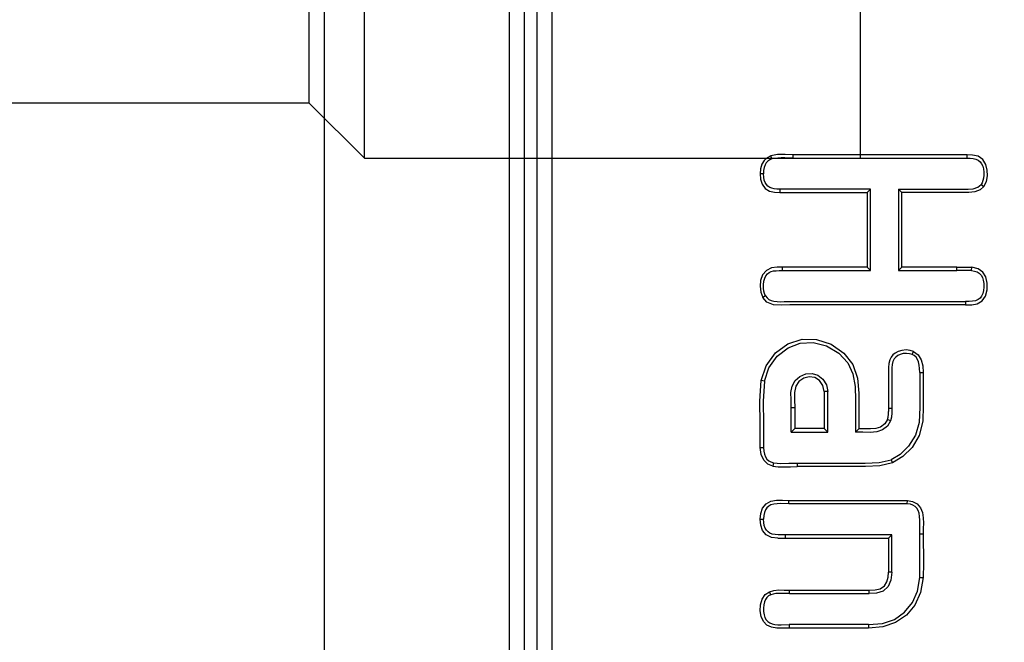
# Model space of a CAD drawing. Header units: millimetres. Extents: x 0 to 1249, y 0 to 420.
# Tile 62 of 104: x 384.644 to 385.834, y 259.358 to 260.111. Entities that reach past the tile are written whole.
import ezdxf

# ---------------------------------------------------------------- set-up
doc = ezdxf.new("R2010")
doc.units = ezdxf.units.MM
doc.header["$LTSCALE"] = 32.67
doc.linetypes.add('CENTER', pattern=[0.6, 0.375, -0.075, 0.075, -0.075])
doc.linetypes.add('PHANTOM', pattern=[0.8, 0.45, -0.05, 0.1, -0.05, 0.1, -0.05])
doc.layers.get('0').update_dxf_attribs({"linetype": 'CONTINUOUS'})
for name, color, linetype in [('CHAMFER', 7, 'CONTINUOUS'), ('CRV2', 7, 'CONTINUOUS'), ('DRIV_DIM', 7, 'CONTINUOUS')]:
    doc.layers.add(name, color=color, linetype=linetype)
doc.styles.get("Standard").update_dxf_attribs({"font": 'txt', "width": 0.8})
doc.dimstyles.new('DIMSTYLE_3', dxfattribs={"dimtxt": 3.8, "dimasz": 1.8, "dimexe": 2, "dimexo": 1.5, "dimgap": 0.95, "dimtad": 1, "dimdec": 3, "dimlfac": 15, "dimdsep": 46, "dimtxsty": 'STANDARD', "dimblk": 'OPEN', "dimblk1": 'OPEN', "dimblk2": 'OPEN', "dimcen": 0.09, "dimadec": 0, "dimazin": 0, "dimtp": 0.001, "dimtm": 0.001, "dimtfac": 1, "dimtdec": 3, "dimtofl": 0, "dimtmove": 0, "dimatfit": 3, "dimldrblk": 'OPEN', "dimfxl": 1, "dimtolj": 1, "dimarcsym": 0})

# ---------------------------------------------------------------- blocks, each defined once
blk = doc.blocks.new('_OPEN')
at = {"color": 0, "linetype": 'BYBLOCK'}
for p, q in [((0, 0), (-1, 0.34202)), ((-1, -0.34202), (0, 0)), ((-1, 0), (0, 0))]:
    blk.add_line(p, q, dxfattribs=at)
blk = doc.blocks.new('*D4')
at = {"layer": 'DRIV_DIM', "color": 2, "linetype": 'CONTINUOUS'}
for p, q in [((374.4739, 282.8771), (461.1618, 282.8771)), ((459.1618, 282.8771), (459.1618, 269.5438)), ((459.1618, 256.2104), (459.1618, 269.5438)), ((437.3264, 256.2104), (461.1618, 256.2104))]:
    blk.add_line(p, q, dxfattribs=at)
at = {"layer": 'DRIV_DIM', "color": 2, "linetype": 'CONTINUOUS', "xscale": 1.8, "yscale": 1.8, "zscale": 1.8}
for p, rotation in [((459.1618, 282.8771), 90), ((459.1618, 256.2104), 270)]:
    blk.add_blockref('_OPEN', p, dxfattribs=dict(at, rotation=rotation))

msp = doc.modelspace()

# ---------------------------------------------------------------- linework, layer by layer
at = {"color": 6, "linetype": 'CONTINUOUS'}
for p, q in [((385.011866, 262.596199), (385.011866, 259.291362)), ((385.578633, 259.943781), (385.789009, 259.943781)), ((385.789031, 259.947895), (385.578655, 259.947895)), ((385.672317, 259.906252), (385.562608, 259.906252)), ((385.672317, 259.906252), (385.668225, 259.902138)), ((385.672317, 259.807874), (385.672317, 259.906252)), ((385.705983, 259.906252), (385.71012, 259.902138)), ((385.705983, 259.906252), (385.705983, 259.807874)), ((385.562631, 259.902138), (385.668225, 259.902138)), ((385.668225, 259.902138), (385.668225, 259.811988)), ((385.783509, 259.902138), (385.71012, 259.902138)), ((385.71012, 259.811988), (385.71012, 259.902138)), ((385.668225, 259.811988), (385.566021, 259.811988)), ((385.672317, 259.807874), (385.668225, 259.811988)), ((385.705983, 259.807874), (385.71012, 259.811988)), ((385.776884, 259.811988), (385.71012, 259.811988)), ((385.565999, 259.807874), (385.672317, 259.807874)), ((385.705983, 259.807874), (385.776862, 259.807874)), ((385.573075, 259.770335), (385.787313, 259.770345)), ((385.787336, 259.76623), (385.574873, 259.76623)), ((385.694026, 259.685051), (385.694032, 259.63753)), ((385.616477, 259.661669), (385.616477, 259.616621)), ((385.620568, 259.612507), (385.620568, 259.661696)), ((385.576611, 259.612507), (385.576611, 259.642164)), ((385.580748, 259.642164), (385.580748, 259.616621)), ((385.576611, 259.612507), (385.580748, 259.616621)), ((385.576611, 259.612507), (385.620568, 259.612507)), ((385.616477, 259.616621), (385.580748, 259.616621)), ((385.620568, 259.612507), (385.616477, 259.616621)), ((385.654234, 259.612507), (385.658371, 259.616558)), ((385.666384, 259.570863), (385.583641, 259.570863)), ((385.716747, 259.525737), (385.573727, 259.525789)), ((385.57375, 259.529903), (385.717022, 259.529843)), ((385.698118, 259.48826), (385.569058, 259.48826)), ((385.698118, 259.48826), (385.694026, 259.484145)), ((385.698118, 259.442965), (385.698118, 259.48826)), ((385.560453, 259.484131), (385.694026, 259.484145)), ((385.694026, 259.484145), (385.694026, 259.442965)), ((385.574443, 259.417063), (385.670626, 259.417063)), ((385.574466, 259.421177), (385.670649, 259.421177)), ((385.564421, 259.379356), (385.573817, 259.379534)), ((385.670001, 259.379534), (385.573817, 259.379534)), ((385.670024, 259.375418), (385.573857, 259.375407))]:
    msp.add_line(p, q, dxfattribs=at)
at = {"color": 9, "linetype": 'CONTINUOUS'}
for p, q in [((385.235319, 260.511652), (385.235319, 259.041757)), ((385.253485, 260.511652), (385.253485, 259.041757)), ((385.268763, 260.511652), (385.268763, 258.856944)), ((385.286929, 260.511652), (385.286929, 258.856944)), ((385.553161, 259.942868), (385.551947, 259.946792)), ((385.578633, 259.943781), (385.578655, 259.947895)), ((385.789009, 259.943781), (385.789031, 259.947895)), ((385.542945, 259.925016), (385.538854, 259.925016)), ((385.562608, 259.906252), (385.562631, 259.902138)), ((385.806065, 259.911908), (385.809402, 259.90947)), ((385.565999, 259.807874), (385.566021, 259.811988)), ((385.776862, 259.807874), (385.776884, 259.811988)), ((385.794526, 259.807812), (385.794826, 259.811917)), ((385.545514, 259.777299), (385.541971, 259.775247)), ((385.787313, 259.770345), (385.787336, 259.76623)), ((385.722838, 259.706298), (385.724418, 259.71011)), ((385.731857, 259.684609), (385.735993, 259.684608)), ((385.544015, 259.674204), (385.539987, 259.674929)), ((385.620568, 259.661696), (385.616477, 259.661669)), ((385.576611, 259.642164), (385.580748, 259.642164)), ((385.698118, 259.641185), (385.694029, 259.641185)), ((385.696515, 259.625969), (385.692726, 259.627519)), ((385.538854, 259.593742), (385.542945, 259.593742)), ((385.555193, 259.575382), (385.554443, 259.571341)), ((385.583618, 259.574978), (385.583641, 259.570863)), ((385.697118, 259.579048), (385.698742, 259.575258)), ((385.573727, 259.525789), (385.57375, 259.529903)), ((385.716747, 259.525737), (385.717022, 259.529843)), ((385.538854, 259.507024), (385.542945, 259.507024)), ((385.569058, 259.48826), (385.569081, 259.484145)), ((385.731857, 259.489541), (385.73601, 259.489539)), ((385.698118, 259.442965), (385.694026, 259.442965)), ((385.731815, 259.436517), (385.73595, 259.436381)), ((385.551708, 259.415612), (385.550109, 259.419393)), ((385.574443, 259.417063), (385.574477, 259.421187)), ((385.670626, 259.417063), (385.670649, 259.421177)), ((385.573817, 259.379534), (385.57384, 259.375419)), ((385.670001, 259.379534), (385.670024, 259.375418))]:
    msp.add_line(p, q, dxfattribs=at)
at = {"color": 7, "linetype": 'CONTINUOUS'}
for p, q in [((385.660423, 259.943781), (385.660423, 260.477114)), ((384.99377, 260.010448), (384.213757, 260.010448))]:
    msp.add_line(p, q, dxfattribs=at)
at = {"color": 6, "linetype": 'CONTINUOUS'}
for points in [[(385.551947, 259.946792), (385.547201, 259.944428), (385.543567, 259.940886), (385.540985, 259.936408), (385.539407, 259.931122), (385.538854, 259.925016)], [(385.553161, 259.942868), (385.550421, 259.941699), (385.548188, 259.940125), (385.546356, 259.938118), (385.54489, 259.935618), (385.54381, 259.93257), (385.543161, 259.92903), (385.542945, 259.925016)], [(385.578655, 259.947895), (385.568969, 259.94824), (385.560002, 259.948229), (385.551947, 259.946792)], [(385.578633, 259.943781), (385.573392, 259.943888), (385.568586, 259.944057), (385.564179, 259.944135), (385.560146, 259.944022), (385.556461, 259.943629), (385.553161, 259.942868)], [(385.789009, 259.943781), (385.793026, 259.943713), (385.796619, 259.9434), (385.799851, 259.94266), (385.8026, 259.941347), (385.804876, 259.939521), (385.806704, 259.937174), (385.808081, 259.93428), (385.808985, 259.930864), (385.80943, 259.927089), (385.809427, 259.923293), (385.809036, 259.919804), (385.808325, 259.916714), (385.807323, 259.914054), (385.806065, 259.911908)], [(385.809402, 259.90947), (385.812411, 259.915593), (385.813682, 259.922365), (385.813496, 259.929379), (385.811779, 259.936206), (385.808088, 259.942099), (385.802447, 259.946075), (385.795763, 259.947651), (385.789031, 259.947895)], [(385.538854, 259.925016), (385.53946, 259.918234), (385.541423, 259.912215), (385.544968, 259.907301), (385.550059, 259.904112), (385.556082, 259.902568), (385.562631, 259.902138)], [(385.562608, 259.906252), (385.559016, 259.906366), (385.555828, 259.906729), (385.552975, 259.907385), (385.55044, 259.9084), (385.548264, 259.909844), (385.546434, 259.911809), (385.544944, 259.9143), (385.543834, 259.917372), (385.543166, 259.920959), (385.542945, 259.925016)], [(385.705983, 259.906252), (385.783292, 259.906252), (385.790325, 259.906336), (385.796426, 259.906915), (385.801994, 259.908598), (385.806065, 259.911908)], [(385.809401, 259.90947), (385.804787, 259.905453), (385.798505, 259.903174), (385.791316, 259.902275), (385.783509, 259.902138)], [(385.566021, 259.811988), (385.559322, 259.811907), (385.552634, 259.811007), (385.546447, 259.808076), (385.541879, 259.802713), (385.539476, 259.796035), (385.53883, 259.788947), (385.53954, 259.781909), (385.541971, 259.775247)], [(385.776884, 259.811989), (385.781484, 259.812042), (385.786009, 259.812121), (385.790456, 259.812106), (385.794826, 259.811917)], [(385.787336, 259.76623), (385.794849, 259.76645), (385.801477, 259.767735), (385.807154, 259.771081), (385.811255, 259.776787), (385.813343, 259.784357), (385.813469, 259.792681), (385.811818, 259.800143), (385.808273, 259.806009), (385.802535, 259.810068), (385.794826, 259.811917)], [(385.545514, 259.777299), (385.544345, 259.779931), (385.543519, 259.783074), (385.543042, 259.786689), (385.542978, 259.790803), (385.543441, 259.795009), (385.544457, 259.798684), (385.545946, 259.801621), (385.54785, 259.803909), (385.550007, 259.805551), (385.552384, 259.806643), (385.555211, 259.807339), (385.558458, 259.807715), (385.562065, 259.807856), (385.565999, 259.807874)], [(385.794526, 259.807812), (385.788846, 259.807995), (385.776862, 259.807874)], [(385.794526, 259.807812), (385.798154, 259.80727), (385.801254, 259.80618), (385.803873, 259.804527), (385.805968, 259.802348), (385.807564, 259.799592), (385.808679, 259.796178), (385.809331, 259.792159), (385.809463, 259.787844), (385.809065, 259.783668), (385.808129, 259.779971), (385.806691, 259.776931), (385.804775, 259.774503), (385.802399, 259.772658), (385.799423, 259.77141), (385.795836, 259.770703), (385.791751, 259.770403), (385.787313, 259.770345)], [(385.574873, 259.76623), (385.564615, 259.766052), (385.55521, 259.766579), (385.54712, 259.769725), (385.541971, 259.775247)], [(385.545514, 259.777299), (385.547322, 259.774841), (385.549608, 259.772918), (385.552356, 259.771535), (385.555617, 259.770672), (385.559358, 259.7703), (385.563545, 259.770193), (385.568114, 259.770245), (385.573075, 259.770335)], [(385.539987, 259.674929), (385.546113, 259.692764), (385.557448, 259.708141), (385.572506, 259.719132), (385.589522, 259.724682), (385.607026, 259.724499), (385.624601, 259.718732), (385.640029, 259.707985), (385.650895, 259.69409), (385.656577, 259.677701), (385.658282, 259.659573), (385.658371, 259.63952), (385.658371, 259.616558)], [(385.544015, 259.674204), (385.54943, 259.69033), (385.559377, 259.704338), (385.572592, 259.714565), (385.587434, 259.720132), (385.603055, 259.720897), (385.619164, 259.716721), (385.633899, 259.707899), (385.644773, 259.696166), (385.651144, 259.682744), (385.653745, 259.667426), (385.654234, 259.651075), (385.654234, 259.612507)], [(385.724418, 259.71011), (385.720173, 259.711351), (385.715303, 259.711805), (385.710351, 259.711335), (385.705907, 259.710035), (385.702277, 259.708135), (385.699511, 259.705853), (385.697413, 259.703147), (385.69578, 259.699718), (385.694634, 259.695517), (385.694067, 259.690596), (385.694026, 259.685051)], [(385.722838, 259.706298), (385.719555, 259.707258), (385.715692, 259.70764), (385.711733, 259.707344), (385.708153, 259.706441), (385.705192, 259.705086), (385.702771, 259.7033), (385.700852, 259.700923), (385.699453, 259.697923), (385.698538, 259.694297), (385.698138, 259.690107), (385.698118, 259.685459)], [(385.731857, 259.684609), (385.7317, 259.689323), (385.731199, 259.693572), (385.730316, 259.697307), (385.729042, 259.700443), (385.727378, 259.702974), (385.72531, 259.704924), (385.722838, 259.706298)], [(385.724418, 259.71011), (385.730014, 259.706035), (385.73351, 259.700032), (385.735408, 259.692718), (385.735993, 259.684608)], [(385.5766, 259.642154), (385.576253, 259.651664), (385.576188, 259.660236), (385.577534, 259.668085), (385.581096, 259.674753), (385.586951, 259.679865), (385.594243, 259.682946), (385.601825, 259.68348), (385.608815, 259.681249), (385.614735, 259.676471), (385.61896, 259.669583), (385.620568, 259.661696)], [(385.616477, 259.661669), (385.614835, 259.66892), (385.610605, 259.674929), (385.604889, 259.67855), (385.598296, 259.679446), (385.591572, 259.677679), (385.585783, 259.673767), (385.581869, 259.667916), (385.580431, 259.660228), (385.580464, 259.651462), (385.580749, 259.642164)], [(385.698118, 259.685459), (385.698108, 259.635736), (385.697726, 259.630592), (385.696515, 259.625969)], [(385.731857, 259.684609), (385.731857, 259.662952), (385.731957, 259.642619), (385.731128, 259.624194), (385.726603, 259.608597), (385.71845, 259.595384), (385.708086, 259.585388), (385.697118, 259.579048)], [(385.735993, 259.684608), (385.735994, 259.663873), (385.736084, 259.644132), (385.735466, 259.625481), (385.731043, 259.608447), (385.72257, 259.593936), (385.711423, 259.582742), (385.698742, 259.575258)], [(385.538854, 259.593742), (385.538854, 259.622708), (385.538587, 259.649818), (385.539987, 259.674929)], [(385.544015, 259.674204), (385.542697, 259.649743), (385.542945, 259.622458), (385.542945, 259.593742)], [(385.692712, 259.627496), (385.693589, 259.630642), (385.693947, 259.634009), (385.694032, 259.63753)], [(385.696515, 259.625969), (385.692691, 259.619806), (385.686758, 259.614994), (385.679789, 259.612663), (385.671735, 259.611982), (385.663029, 259.612212), (385.654234, 259.612507)], [(385.692726, 259.627519), (385.689497, 259.622392), (385.6846, 259.618496), (385.678752, 259.616733), (385.672308, 259.616233), (385.665394, 259.616318), (385.658371, 259.616558)], [(385.554443, 259.571341), (385.54825, 259.573734), (385.543266, 259.578416), (385.539984, 259.585286), (385.538854, 259.593742)], [(385.542945, 259.593742), (385.543204, 259.589369), (385.543974, 259.5856), (385.545251, 259.582411), (385.546999, 259.579834), (385.549214, 259.577821), (385.551911, 259.576343), (385.555193, 259.575382)], [(385.554443, 259.571341), (385.560886, 259.570526), (385.567924, 259.570369), (385.575511, 259.570633), (385.583641, 259.570863)], [(385.555193, 259.575382), (385.56387, 259.574585), (385.573612, 259.574728), (385.583618, 259.574978)], [(385.583618, 259.574978), (385.66575, 259.574978), (385.682724, 259.575554), (385.697118, 259.579048)], [(385.698742, 259.575258), (385.683548, 259.571521), (385.666384, 259.570863)], [(385.538854, 259.507024), (385.539589, 259.514134), (385.541892, 259.520461), (385.545997, 259.525586), (385.551802, 259.52876), (385.558589, 259.530028), (385.565867, 259.530121), (385.57375, 259.529903)], [(385.573727, 259.525789), (385.563778, 259.525969), (385.559384, 259.525865), (385.555413, 259.525406), (385.552019, 259.524465), (385.549257, 259.522977), (385.547051, 259.520992), (385.545297, 259.518442), (385.543996, 259.515242), (385.543207, 259.511424), (385.542945, 259.507024)], [(385.731857, 259.489541), (385.731953, 259.495509), (385.732071, 259.500923), (385.732044, 259.505843), (385.731751, 259.510303), (385.731067, 259.514285), (385.729892, 259.51767), (385.728246, 259.520392), (385.726168, 259.522508), (385.7236, 259.524109), (385.720499, 259.525192), (385.716747, 259.525737)], [(385.717022, 259.529843), (385.723174, 259.5286), (385.728681, 259.525536), (385.73282, 259.520817), (385.735156, 259.514988), (385.7361, 259.508712), (385.736284, 259.502349), (385.736129, 259.495968), (385.736013, 259.489539)], [(385.560453, 259.484131), (385.552807, 259.485072), (385.546319, 259.488151), (385.541909, 259.493417), (385.539575, 259.499841), (385.538854, 259.507024)], [(385.569058, 259.48826), (385.564678, 259.488238), (385.560612, 259.48829), (385.556903, 259.488555), (385.553616, 259.489143), (385.550771, 259.490168), (385.54843, 259.491707), (385.546498, 259.493732), (385.544966, 259.496261), (385.543844, 259.499341), (385.54317, 259.502929), (385.542945, 259.507024)], [(385.731815, 259.436517), (385.732082, 259.453786), (385.731857, 259.489541)], [(385.736013, 259.489539), (385.736231, 259.453493), (385.73595, 259.436358)], [(385.698118, 259.442965), (385.69711, 259.433405), (385.693634, 259.425605), (385.687504, 259.420132), (385.679752, 259.417649), (385.670626, 259.417063)], [(385.670649, 259.421175), (385.67783, 259.421468), (385.684158, 259.422991), (385.689054, 259.426458), (385.692233, 259.431302), (385.693684, 259.436897), (385.694026, 259.442965)], [(385.670001, 259.379534), (385.686957, 259.381055), (385.70139, 259.385928), (385.7134, 259.394461), (385.722918, 259.406197), (385.729108, 259.419926), (385.731815, 259.436517)], [(385.73595, 259.436358), (385.732926, 259.418352), (385.725858, 259.40315), (385.715652, 259.390908), (385.702636, 259.382044), (385.687256, 259.377012), (385.670024, 259.375418)], [(385.573857, 259.375407), (385.56617, 259.375207), (385.559086, 259.375256), (385.552563, 259.376326), (385.547004, 259.378943), (385.542763, 259.38338), (385.540046, 259.389366), (385.538909, 259.396293), (385.539219, 259.403479), (385.541167, 259.41032), (385.544969, 259.415918), (385.550109, 259.419393)], [(385.551708, 259.415612), (385.549207, 259.414215), (385.547126, 259.412352), (385.545442, 259.40998), (385.544145, 259.406993), (385.543303, 259.403381), (385.542959, 259.399365), (385.54307, 259.395247), (385.543658, 259.39143), (385.544726, 259.388129), (385.546224, 259.38542), (385.54814, 259.383249), (385.550455, 259.381598), (385.553244, 259.380435), (385.556543, 259.379735), (385.560304, 259.37941), (385.564421, 259.379356)], [(385.550109, 259.419393), (385.555537, 259.420951), (385.561471, 259.421467), (385.567794, 259.421365), (385.574479, 259.421187)], [(385.574443, 259.417063), (385.569688, 259.417146), (385.565344, 259.417256), (385.56138, 259.41725), (385.557782, 259.417032), (385.554535, 259.416512), (385.551708, 259.415612)]]:
    msp.add_lwpolyline(points, dxfattribs=at)
at = {"layer": 'CHAMFER', "color": 7, "linetype": 'CONTINUOUS'}
for p, q in [((385.060423, 259.943781), (385.060423, 260.477114)), ((384.99377, 260.010448), (384.99377, 260.410448)), ((384.99377, 260.010448), (385.060432, 259.94379)), ((385.060423, 259.943781), (385.660423, 259.943781))]:
    msp.add_line(p, q, dxfattribs=at)
at = {"layer": 'CRV2', "color": 4, "linetype": 'PHANTOM'}
for centre, radius, start, end in [((359.19709, 282.877114), 90.163702, 10, 260), ((359.19709, 282.877114), 82.163702, 10, 260), ((398.5894, 289.823041), 42.163702, 291.5650512, 161.5650512), ((398.5894, 289.823041), 50.163702, 238.7027071, 10)]:
    msp.add_arc(centre, radius, start, end, dxfattribs=at)
at = {"layer": 'CRV2', "color": 4, "linetype": 'CENTER'}
msp.add_arc((352.251163, 243.484804), 42.163702, 181.5650512, 47.5976469, dxfattribs=at)

# ---------------------------------------------------------------- dimensions: what is measured, and where the dimension line sits
at = {"layer": 'DRIV_DIM', "color": 2, "linetype": 'CONTINUOUS'}
dim = msp.add_linear_dim(base=(459.16183, 282.877114), p1=(435.826352, 256.210448), p2=(372.973933, 282.877114), angle=90, dimstyle='DIMSTYLE_3', dxfattribs=at)
dim.commit()
dim.dimension.update_dxf_attribs({"geometry": '*D4', "text_midpoint": (459.16183, 264.983781), "dimtype": 160})

doc.saveas('drawing.dxf')
